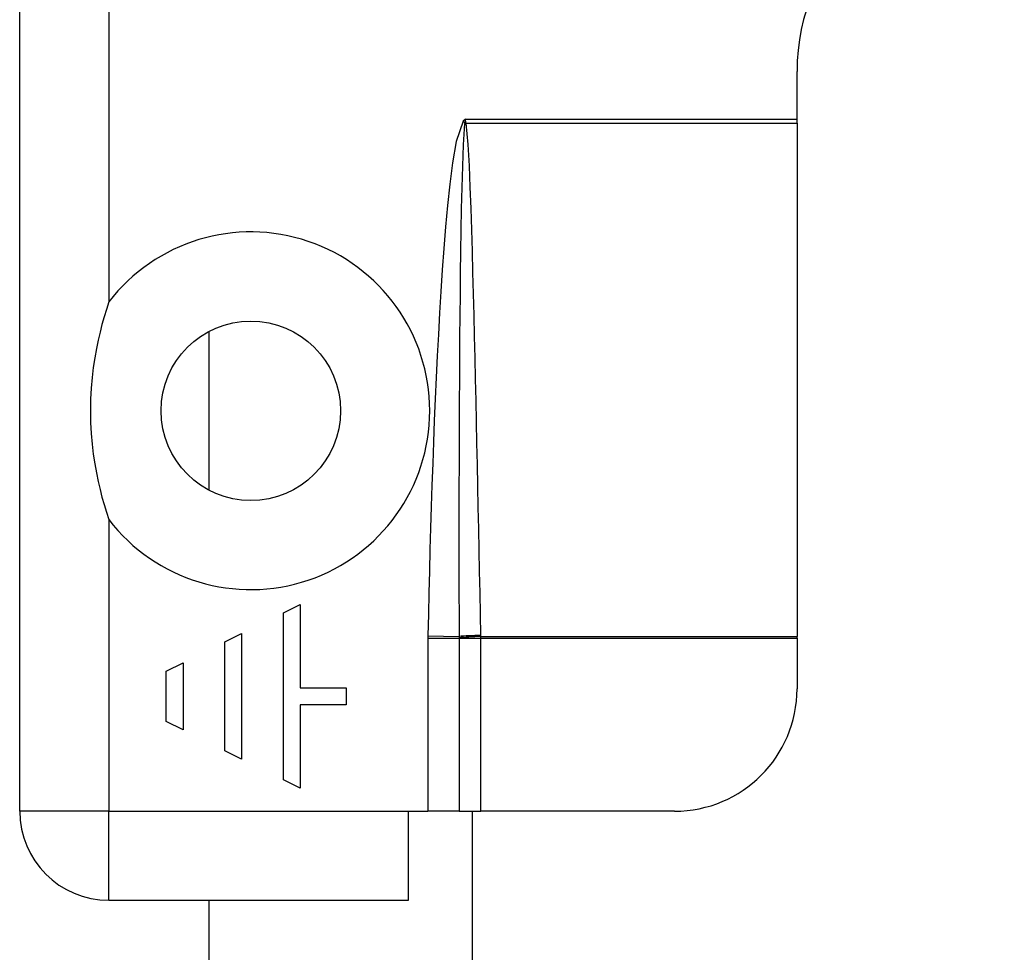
# Model space of a CAD drawing. Header units: inches. Extents: x 4 to 120, y 7 to 65.
# Tile 78 of 149: x 5.594 to 6.544, y 45.496 to 46.396. Entities that reach past the tile are written whole.
import ezdxf

# ---------------------------------------------------------------- set-up
doc = ezdxf.new("R2010")
doc.units = ezdxf.units.IN
doc.header["$MEASUREMENT"] = 0
doc.layers.add('Visible Edges(ANSI)', color=7, linetype='Continuous', lineweight=25)
doc.layers.add('Visible Tangent Edges(ANSI)', color=7, linetype='Continuous', lineweight=25)

msp = doc.modelspace()

# ---------------------------------------------------------------- linework, layer by layer
at = {"layer": 'Visible Edges(ANSI)'}
for p, q in [((5.59404, 45.63242), (5.59404, 47.21042)), ((6.34404, 46.30044), (6.34404, 46.34642)), ((6.34404, 46.29635), (6.34404, 46.30044)), ((6.34404, 46.29635), (6.34404, 45.80101)), ((5.77685, 45.94214), (5.77685, 46.09559)), ((5.84847, 45.82398), (5.86461, 45.83205)), ((5.86461, 45.83205), (5.86461, 45.75135)), ((5.84847, 45.66257), (5.84847, 45.82398)), ((5.79198, 45.79574), (5.80812, 45.80381)), ((5.80812, 45.80381), (5.80812, 45.68274)), ((6.34404, 45.79953), (6.34404, 45.80101)), ((6.34404, 45.79953), (6.34404, 45.75053)), ((5.79198, 45.69081), (5.79198, 45.79574)), ((5.73548, 45.76749), (5.75162, 45.77556)), ((5.75162, 45.77556), (5.75162, 45.71099)), ((5.73548, 45.71906), (5.73548, 45.76749)), ((5.86461, 45.75135), (5.909, 45.75135)), ((5.909, 45.75135), (5.909, 45.7352)), ((5.909, 45.7352), (5.86461, 45.7352)), ((5.86461, 45.7352), (5.86461, 45.6545)), ((5.75162, 45.71099), (5.73548, 45.71906)), ((5.80812, 45.68274), (5.79198, 45.69081)), ((5.86461, 45.6545), (5.84847, 45.66257)), ((5.96904, 45.54642), (5.96904, 45.63242)), ((5.96904, 45.63242), (5.9879, 45.63242)), ((6.01799, 45.63242), (5.9879, 45.63242)), ((6.01799, 45.63242), (6.03904, 45.63242)), ((6.03104, 41.77317), (6.03104, 45.63242)), ((6.22593, 45.63242), (6.03904, 45.63242)), ((5.68004, 45.54642), (5.96904, 45.54642)), ((5.77685, 44.58751), (5.77685, 45.54642))]:
    msp.add_line(p, q, dxfattribs=at)
at = {"layer": 'Visible Edges(ANSI)', "flags": 128}
msp.add_lwpolyline([(5.68004, 46.12387), (5.67769, 46.11668), (5.67548, 46.10943), (5.67344, 46.10214), (5.67155, 46.09479), (5.66975, 46.08707), (5.66803, 46.07882), (5.66646, 46.07004), (5.66506, 46.06077), (5.6639, 46.051), (5.66301, 46.04075), (5.66244, 46.03003), (5.66224, 46.01887), (5.66244, 46.0077), (5.66301, 45.99698), (5.6639, 45.98674), (5.66506, 45.97696), (5.66646, 45.96769), (5.66803, 45.95891), (5.66975, 45.95066), (5.67155, 45.94294), (5.67344, 45.93559), (5.67548, 45.9283), (5.67769, 45.92105), (5.68004, 45.91386)], dxfattribs=at)
at = {"layer": 'Visible Edges(ANSI)'}
msp.add_circle((5.81704, 46.01887), 0.08661, dxfattribs=at)
for centre, radius, start, end in [((6.54404, 46.34642), 0.2, 90, 180), ((6.22593, 45.75053), 0.11811, 270, 0), ((5.68004, 45.63242), 0.086, 180, 270)]:
    msp.add_arc(centre, radius, start, end, dxfattribs=at)
at = {"layer": 'Visible Tangent Edges(ANSI)'}
for p, q in [((5.68004, 46.94072), (5.68004, 46.12387)), ((6.02404, 46.30044), (6.022, 46.29822)), ((6.022, 46.29822), (6.02354, 46.29681)), ((6.02404, 46.30044), (6.02354, 46.29681)), ((6.02404, 46.30044), (6.34404, 46.30044)), ((6.02462, 46.29694), (6.02404, 46.30044)), ((6.02476, 46.29635), (6.34404, 46.29635)), ((5.68004, 45.91386), (5.68004, 45.63242)), ((5.9879, 45.79953), (5.9879, 45.63242)), ((5.9879, 45.79953), (6.01799, 45.79953)), ((5.98793, 45.80175), (6.01798, 45.80113)), ((6.01799, 45.79953), (6.03904, 45.79953)), ((6.01799, 45.79953), (6.01799, 45.63242)), ((6.03904, 45.80101), (6.34404, 45.80101)), ((6.03904, 45.79953), (6.34404, 45.79953)), ((6.03904, 45.63242), (6.03904, 45.79953)), ((5.68004, 45.63242), (5.59404, 45.63242)), ((5.68004, 45.63242), (5.96904, 45.63242)), ((5.68004, 45.54642), (5.68004, 45.63242))]:
    msp.add_line(p, q, dxfattribs=at)
at = {"layer": 'Visible Tangent Edges(ANSI)', "flags": 128}
for points in [[(6.022, 46.29822), (6.01529, 46.27868), (6.01175, 46.2582), (6.00909, 46.2376), (6.00691, 46.21694), (6.00499, 46.19624), (6.0033, 46.1755), (6.00179, 46.15475), (6.00042, 46.134), (5.99916, 46.11325), (5.99799, 46.0925), (5.9969, 46.07175), (5.9959, 46.051), (5.99496, 46.03024), (5.99409, 46.00948), (5.99328, 45.98871), (5.99252, 45.96794), (5.9918, 45.94717), (5.99113, 45.9264), (5.9905, 45.90563), (5.98991, 45.88486), (5.98936, 45.86408), (5.98885, 45.8433), (5.98837, 45.82253), (5.98793, 45.80175)], [(6.02336, 46.29601), (6.02193, 46.27552), (6.02116, 46.25492), (6.0206, 46.23431), (6.02014, 46.21369), (6.01976, 46.19307), (6.01944, 46.17244), (6.01916, 46.15182), (6.01892, 46.13119), (6.01871, 46.11056), (6.01853, 46.08994), (6.01838, 46.06931), (6.01825, 46.04868), (6.01813, 46.02806), (6.01804, 46.00743), (6.01796, 45.9868), (6.01791, 45.96617), (6.01787, 45.94554), (6.01784, 45.92491), (6.01783, 45.90428), (6.01783, 45.88365), (6.01785, 45.86302), (6.01788, 45.84239), (6.01792, 45.82176), (6.01798, 45.80113)], [(6.02354, 46.29681), (6.02353, 46.29677), (6.02352, 46.29674), (6.02351, 46.2967), (6.0235, 46.29667), (6.02349, 46.29663), (6.02348, 46.2966), (6.02347, 46.29657), (6.02346, 46.29653), (6.02345, 46.2965), (6.02344, 46.29647), (6.02344, 46.29643), (6.02343, 46.2964), (6.02342, 46.29637), (6.02342, 46.29633), (6.02341, 46.2963), (6.0234, 46.29627), (6.0234, 46.29624), (6.02339, 46.2962), (6.02339, 46.29617), (6.02338, 46.29614), (6.02338, 46.29611), (6.02337, 46.29607), (6.02337, 46.29604), (6.02336, 46.29601)], [(6.02476, 46.29635), (6.02476, 46.29637), (6.02475, 46.2964), (6.02474, 46.29642), (6.02473, 46.29644), (6.02473, 46.29647), (6.02472, 46.29649), (6.02471, 46.29652), (6.02471, 46.29654), (6.0247, 46.29657), (6.02469, 46.29659), (6.02469, 46.29662), (6.02468, 46.29664), (6.02467, 46.29667), (6.02467, 46.29669), (6.02466, 46.29672), (6.02466, 46.29674), (6.02465, 46.29677), (6.02464, 46.29679), (6.02464, 46.29682), (6.02463, 46.29684), (6.02463, 46.29687), (6.02462, 46.29689), (6.02462, 46.29692), (6.02462, 46.29694)], [(6.03901, 45.80201), (6.03861, 45.82262), (6.0382, 45.84322), (6.03779, 45.86383), (6.03738, 45.88443), (6.03696, 45.90504), (6.03655, 45.92564), (6.03613, 45.94625), (6.0357, 45.96685), (6.03527, 45.98746), (6.03483, 46.00806), (6.03438, 46.02866), (6.03392, 46.04927), (6.03345, 46.06987), (6.03297, 46.09047), (6.03247, 46.11108), (6.03195, 46.13168), (6.03141, 46.15228), (6.03083, 46.17289), (6.03022, 46.19349), (6.02955, 46.21409), (6.0288, 46.23468), (6.02793, 46.25527), (6.02682, 46.27585), (6.02476, 46.29635)], [(5.98793, 45.80175), (5.98792, 45.80166), (5.98792, 45.80157), (5.98792, 45.80148), (5.98792, 45.80138), (5.98792, 45.80129), (5.98792, 45.8012), (5.98792, 45.80111), (5.98791, 45.80101), (5.98791, 45.80092), (5.98791, 45.80083), (5.98791, 45.80073), (5.98791, 45.80064), (5.98791, 45.80055), (5.98791, 45.80046), (5.98791, 45.80036), (5.98791, 45.80027), (5.98791, 45.80018), (5.9879, 45.80009), (5.9879, 45.79999), (5.9879, 45.7999), (5.9879, 45.79981), (5.9879, 45.79972), (5.9879, 45.79962), (5.9879, 45.79953)], [(6.01798, 45.80113), (6.01798, 45.80108), (6.01798, 45.80102), (6.01798, 45.80096), (6.01798, 45.8009), (6.01798, 45.80085), (6.01798, 45.80079), (6.01798, 45.80073), (6.01798, 45.80067), (6.01798, 45.80062), (6.01798, 45.80056), (6.01798, 45.8005), (6.01798, 45.80044), (6.01798, 45.80039), (6.01798, 45.80033), (6.01798, 45.80027), (6.01798, 45.80021), (6.01798, 45.80016), (6.01798, 45.8001), (6.01798, 45.80004), (6.01798, 45.79998), (6.01798, 45.79993), (6.01798, 45.79987), (6.01798, 45.79981), (6.01798, 45.79976)], [(6.01798, 45.79976), (6.01798, 45.79975), (6.01798, 45.79974), (6.01798, 45.79973), (6.01798, 45.79972), (6.01798, 45.79971), (6.01798, 45.7997), (6.01798, 45.79969), (6.01798, 45.79968), (6.01798, 45.79967), (6.01798, 45.79966), (6.01798, 45.79965), (6.01798, 45.79964), (6.01799, 45.79963), (6.01799, 45.79962), (6.01799, 45.79962), (6.01799, 45.79961), (6.01799, 45.7996), (6.01799, 45.79959), (6.01799, 45.79958), (6.01799, 45.79957), (6.01799, 45.79956), (6.01799, 45.79955), (6.01799, 45.79954), (6.01799, 45.79953)], [(6.03904, 45.80101), (6.03904, 45.80105), (6.03904, 45.80109), (6.03904, 45.80113), (6.03903, 45.80117), (6.03903, 45.80122), (6.03903, 45.80126), (6.03903, 45.8013), (6.03903, 45.80134), (6.03903, 45.80138), (6.03903, 45.80143), (6.03902, 45.80147), (6.03902, 45.80151), (6.03902, 45.80155), (6.03902, 45.80159), (6.03902, 45.80163), (6.03902, 45.80168), (6.03902, 45.80172), (6.03902, 45.80176), (6.03902, 45.8018), (6.03902, 45.80184), (6.03901, 45.80189), (6.03901, 45.80193), (6.03901, 45.80197), (6.03901, 45.80201)], [(6.03904, 45.79953), (6.03904, 45.79959), (6.03904, 45.79965), (6.03904, 45.79972), (6.03904, 45.79978), (6.03904, 45.79984), (6.03904, 45.7999), (6.03904, 45.79996), (6.03904, 45.80002), (6.03904, 45.80008), (6.03904, 45.80015), (6.03904, 45.80021), (6.03904, 45.80027), (6.03904, 45.80033), (6.03904, 45.80039), (6.03904, 45.80045), (6.03904, 45.80052), (6.03904, 45.80058), (6.03904, 45.80064), (6.03904, 45.8007), (6.03904, 45.80076), (6.03904, 45.80082), (6.03904, 45.80088), (6.03904, 45.80095), (6.03904, 45.80101)]]:
    msp.add_lwpolyline(points, dxfattribs=at)
at = {"layer": 'Visible Tangent Edges(ANSI)'}
msp.add_arc((5.81704, 46.01887), 0.17261, 217.46944, 142.53056, dxfattribs=at)
for centre, major_axis, ratio, start_param, end_param in [((6.02476, 46.29503), (-0.02681, -0.00639), 0.046335, 4.701347, 4.753684), ((6.02462, 46.29582), (0.02735, 0.00339), 0.040384, 1.565785, 1.605152), ((6.03901, 45.8007), (0.02755, 0.00054), 0.04762, 1.569859, 2.438449), ((6.03904, 45.79969), (-0.02754, -0.00103), 0.047596, 4.71061, 5.58098)]:
    msp.add_ellipse(centre, major_axis=major_axis, ratio=ratio, start_param=start_param, end_param=end_param, dxfattribs=at)

doc.saveas('drawing.dxf')
